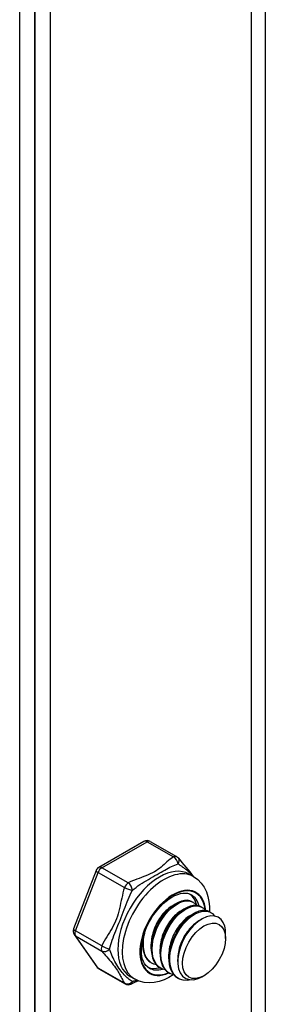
# Model space of a CAD drawing. Header units: inches. Extents: x 24 to 669, y 73 to 311.
# Tile 133 of 149: x 621.842 to 622.619, y 259.547 to 262.665. Entities that reach past the tile are written whole.
import ezdxf

# ---------------------------------------------------------------- set-up
doc = ezdxf.new("R2010")
doc.units = ezdxf.units.IN
doc.header["$MEASUREMENT"] = 0
doc.layers.add('Visible Edges(ANSI)', color=7, linetype='Continuous', lineweight=25)
doc.layers.add('Visible Tangent Edges(ANSI)', color=7, linetype='Continuous', lineweight=25)

msp = doc.modelspace()

# ---------------------------------------------------------------- linework, layer by layer
at = {"layer": 'Visible Edges(ANSI)'}
for p, q in [((621.8418, 252.5676), (621.8418, 273.0647)), ((621.8899, 273.037), (621.8899, 252.5399)), ((621.8899, 252.5399), (621.8899, 273.037)), ((621.938, 273.0093), (621.938, 252.5122)), ((622.235, 260.0631), (622.0919, 259.9807)), ((622.2546, 260.0631), (622.3383, 260.0149)), ((622.0834, 259.9708), (622.0119, 259.7863)), ((622.3779, 259.9595), (622.3919, 259.9515)), ((622.3249, 259.8595), (622.3374, 259.8668)), ((622.3879, 259.872), (622.3907, 259.8704)), ((622.3528, 259.8435), (622.3653, 259.8507)), ((622.3806, 259.8275), (622.3931, 259.8347)), ((622.4158, 259.856), (622.4186, 259.8544)), ((622.4436, 259.8399), (622.4464, 259.8383)), ((622.4085, 259.8114), (622.4182, 259.817)), ((622.0141, 259.7679), (622.0856, 259.6659)), ((622.4933, 259.7559), (622.4933, 259.7719)), ((622.2303, 259.7393), (622.2303, 259.7423)), ((622.2581, 259.7233), (622.2581, 259.7377)), ((622.286, 259.7072), (622.286, 259.7216)), ((622.3139, 259.6912), (622.3138, 259.7056)), ((622.2581, 259.6788), (622.2609, 259.6771)), ((622.3417, 259.6824), (622.3417, 259.6896)), ((622.0919, 259.6601), (622.1756, 259.6119)), ((622.2859, 259.6627), (622.2887, 259.6611)), ((622.3138, 259.6467), (622.3166, 259.6451)), ((622.1913, 259.6354), (622.2052, 259.6274)), ((622.3416, 259.6306), (622.3444, 259.629)), ((622.4253, 259.6379), (622.4213, 259.6356))]:
    msp.add_line(p, q, dxfattribs=at)
at = {"layer": 'Visible Edges(ANSI)', "flags": 128}
for points in [[(622.3443, 260.0096), (622.3492, 260.0032), (622.3548, 259.9963), (622.3671, 259.9818), (622.3797, 259.9669), (622.3857, 259.9593), (622.3912, 259.9519)], [(622.3919, 259.9515), (622.405, 259.9422), (622.4163, 259.9308), (622.4255, 259.9178), (622.4325, 259.9036), (622.4375, 259.8887), (622.4407, 259.8731), (622.4421, 259.8571), (622.4421, 259.8408)], [(622.2512, 259.6622), (622.246, 259.6658), (622.2414, 259.6704), (622.2372, 259.676), (622.2337, 259.6826), (622.2308, 259.6902), (622.2286, 259.6989), (622.2273, 259.7084), (622.2268, 259.7187), (622.2273, 259.7297), (622.2286, 259.7412), (622.2309, 259.7532), (622.2341, 259.7654), (622.2382, 259.7778), (622.2431, 259.7901), (622.2488, 259.8024), (622.2553, 259.8144), (622.2624, 259.826), (622.2701, 259.8371), (622.2784, 259.8475), (622.287, 259.8573), (622.296, 259.8662), (622.3052, 259.8741), (622.3144, 259.8811), (622.3237, 259.887), (622.3329, 259.8918), (622.3418, 259.8954), (622.3503, 259.8979), (622.3584, 259.8992), (622.3659, 259.8994), (622.3728, 259.8987), (622.3791, 259.8969), (622.3848, 259.8942)], [(622.3249, 259.8595), (622.3207, 259.8569), (622.3164, 259.8539), (622.3122, 259.8505), (622.308, 259.8469), (622.3038, 259.843), (622.2997, 259.8388), (622.2958, 259.8343), (622.2919, 259.8296), (622.2882, 259.8246), (622.2847, 259.8194), (622.2813, 259.814), (622.2781, 259.8085), (622.275, 259.8028), (622.2722, 259.797), (622.2696, 259.7911), (622.2673, 259.7851), (622.2652, 259.7791), (622.2633, 259.773), (622.2617, 259.767), (622.2604, 259.761), (622.2594, 259.755), (622.2587, 259.7492), (622.2583, 259.7434), (622.2582, 259.7377)], [(622.3879, 259.872), (622.3804, 259.8752), (622.372, 259.8766), (622.363, 259.8762), (622.3534, 259.874), (622.3434, 259.87), (622.3333, 259.8642), (622.3231, 259.8569), (622.3132, 259.848), (622.3036, 259.8378), (622.2945, 259.8264), (622.2862, 259.8141), (622.2787, 259.8009), (622.2722, 259.7871), (622.2669, 259.773), (622.2627, 259.7588), (622.2599, 259.7447), (622.2584, 259.731), (622.2583, 259.7179), (622.2596, 259.7056), (622.2623, 259.6943), (622.2663, 259.6842), (622.2717, 259.6755), (622.2782, 259.6683), (622.2859, 259.6627)], [(622.3024, 259.6559), (622.2921, 259.6594), (622.2829, 259.6651), (622.2752, 259.6729), (622.269, 259.6828), (622.2646, 259.6944), (622.2618, 259.7075), (622.2609, 259.7219), (622.2619, 259.7372), (622.2646, 259.7531), (622.269, 259.7693), (622.275, 259.7854), (622.2825, 259.801), (622.2912, 259.8159), (622.301, 259.8296), (622.3116, 259.842), (622.3228, 259.8527), (622.3343, 259.8614), (622.3459, 259.8682), (622.3572, 259.8727), (622.368, 259.8748), (622.3781, 259.8747), (622.3872, 259.8722), (622.3951, 259.8674), (622.4016, 259.8604)], [(622.4158, 259.856), (622.4083, 259.8592), (622.3999, 259.8606), (622.3908, 259.8601), (622.3812, 259.8579), (622.3713, 259.8539), (622.3611, 259.8482), (622.351, 259.8408), (622.341, 259.832), (622.3315, 259.8218), (622.3224, 259.8104), (622.3141, 259.798), (622.3066, 259.7848), (622.3001, 259.7711), (622.2947, 259.757), (622.2906, 259.7428), (622.2877, 259.7287), (622.2862, 259.715), (622.2861, 259.7018), (622.2874, 259.6895), (622.2901, 259.6782), (622.2942, 259.6682), (622.2995, 259.6594), (622.3061, 259.6522), (622.3138, 259.6467)], [(622.3303, 259.6399), (622.3199, 259.6433), (622.3108, 259.649), (622.3031, 259.6569), (622.2969, 259.6667), (622.2924, 259.6783), (622.2897, 259.6915), (622.2888, 259.7059), (622.2897, 259.7212), (622.2924, 259.7371), (622.2968, 259.7533), (622.3029, 259.7693), (622.3103, 259.785), (622.319, 259.7998), (622.3288, 259.8136), (622.3394, 259.8259), (622.3506, 259.8366), (622.3622, 259.8454), (622.3737, 259.8521), (622.385, 259.8566), (622.3959, 259.8588), (622.406, 259.8586), (622.4151, 259.8561), (622.423, 259.8513), (622.4295, 259.8444)], [(622.3528, 259.8435), (622.3485, 259.8408), (622.3443, 259.8378), (622.34, 259.8345), (622.3358, 259.8309), (622.3317, 259.8269), (622.3276, 259.8227), (622.3236, 259.8183), (622.3198, 259.8135), (622.3161, 259.8086), (622.3125, 259.8034), (622.3091, 259.798), (622.3059, 259.7925), (622.3029, 259.7868), (622.3001, 259.7809), (622.2975, 259.775), (622.2951, 259.7691), (622.293, 259.763), (622.2912, 259.757), (622.2896, 259.751), (622.2883, 259.7449), (622.2873, 259.739), (622.2866, 259.7331), (622.2862, 259.7273), (622.286, 259.7217)], [(622.3806, 259.8274), (622.3764, 259.8248), (622.3721, 259.8218), (622.3679, 259.8185), (622.3637, 259.8148), (622.3595, 259.8109), (622.3555, 259.8067), (622.3515, 259.8022), (622.3476, 259.7975), (622.3439, 259.7925), (622.3404, 259.7873), (622.337, 259.782), (622.3338, 259.7764), (622.3308, 259.7707), (622.3279, 259.7649), (622.3254, 259.759), (622.323, 259.753), (622.3209, 259.747), (622.3191, 259.7409), (622.3175, 259.7349), (622.3162, 259.7289), (622.3152, 259.7229), (622.3144, 259.7171), (622.314, 259.7113), (622.3139, 259.7056)], [(622.4436, 259.8399), (622.4361, 259.8431), (622.4277, 259.8445), (622.4187, 259.8441), (622.4091, 259.8419), (622.3991, 259.8379), (622.389, 259.8321), (622.3788, 259.8248), (622.3689, 259.816), (622.3593, 259.8058), (622.3503, 259.7944), (622.3419, 259.782), (622.3344, 259.7688), (622.328, 259.755), (622.3226, 259.7409), (622.3184, 259.7267), (622.3156, 259.7126), (622.3141, 259.6989), (622.314, 259.6858), (622.3153, 259.6735), (622.318, 259.6622), (622.322, 259.6521), (622.3274, 259.6434), (622.334, 259.6362), (622.3416, 259.6306)], [(622.3856, 259.6249), (622.372, 259.6228), (622.3593, 259.6236), (622.3478, 259.6273), (622.3378, 259.6337), (622.3295, 259.6427), (622.3232, 259.6541), (622.3189, 259.6676), (622.3169, 259.6828), (622.317, 259.6993), (622.3194, 259.7167), (622.3239, 259.7346), (622.3303, 259.7524), (622.3386, 259.7696), (622.3483, 259.7859), (622.3593, 259.8008), (622.3713, 259.814), (622.3839, 259.8249), (622.3966, 259.8335), (622.4093, 259.8394), (622.4214, 259.8425), (622.4327, 259.8427), (622.4429, 259.8401), (622.4515, 259.8347), (622.4585, 259.8267)], [(622.4906, 259.7943), (622.4859, 259.8065), (622.4788, 259.8162), (622.4697, 259.823), (622.4589, 259.8266), (622.4466, 259.827), (622.4334, 259.824), (622.4196, 259.8178), (622.4057, 259.8085), (622.3921, 259.7965), (622.3794, 259.7821), (622.3679, 259.7657), (622.3581, 259.7479), (622.3504, 259.7293), (622.345, 259.7106), (622.3421, 259.6924), (622.342, 259.6752), (622.3445, 259.6598), (622.3497, 259.6467), (622.3574, 259.6364), (622.3673, 259.6292), (622.3791, 259.6254), (622.3924, 259.6252), (622.4066, 259.6287), (622.4213, 259.6356)], [(622.4085, 259.8114), (622.4042, 259.8087), (622.4, 259.8058), (622.3957, 259.8024), (622.3915, 259.7988), (622.3874, 259.7949), (622.3833, 259.7906), (622.3794, 259.7862), (622.3755, 259.7814), (622.3718, 259.7765), (622.3682, 259.7713), (622.3648, 259.7659), (622.3616, 259.7604), (622.3586, 259.7547), (622.3558, 259.7489), (622.3532, 259.743), (622.3509, 259.737), (622.3488, 259.7309), (622.3469, 259.7249), (622.3453, 259.7189), (622.344, 259.7128), (622.343, 259.7069), (622.3423, 259.701), (622.3419, 259.6952), (622.3417, 259.6896)], [(622.2746, 259.672), (622.2701, 259.6731), (622.2658, 259.6747), (622.2618, 259.6766), (622.2579, 259.679), (622.2543, 259.6817), (622.251, 259.6848), (622.2479, 259.6883), (622.2451, 259.6921), (622.2425, 259.6962), (622.2403, 259.7007), (622.2383, 259.7055), (622.2367, 259.7105), (622.2353, 259.7158), (622.2343, 259.7214), (622.2336, 259.7272), (622.2332, 259.7332), (622.2331, 259.7394), (622.2333, 259.7457), (622.2339, 259.7522), (622.2347, 259.7587), (622.2359, 259.7654), (622.2374, 259.7721), (622.2392, 259.7789), (622.2412, 259.7856)], [(622.2311, 259.754), (622.2307, 259.7497), (622.2304, 259.7455), (622.2303, 259.7413), (622.2303, 259.7373), (622.2304, 259.7332), (622.2307, 259.7293), (622.2311, 259.7255), (622.2317, 259.7217), (622.2324, 259.718), (622.2332, 259.7145), (622.2342, 259.7111), (622.2353, 259.7077), (622.2365, 259.7045), (622.2379, 259.7015), (622.2393, 259.6985), (622.241, 259.6957), (622.2427, 259.6931), (622.2446, 259.6906), (622.2465, 259.6882), (622.2486, 259.686), (622.2508, 259.6839), (622.2531, 259.682), (622.2555, 259.6803), (622.2581, 259.6788)], [(622.3277, 259.6405), (622.3134, 259.632), (622.2987, 259.625), (622.2835, 259.6198), (622.2678, 259.6164), (622.2519, 259.6153), (622.2358, 259.6166), (622.2201, 259.6206), (622.2052, 259.6274)], [(622.2174, 259.6216), (622.2054, 259.6167), (622.1944, 259.6115)]]:
    msp.add_lwpolyline(points, dxfattribs=at)
at = {"layer": 'Visible Edges(ANSI)'}
for centre, start, end in [((622.2448, 260.046), 60.064, 119.936), ((622.3285, 259.9978), 36.716, 60.064), ((622.1017, 259.9637), 119.936, 158.8021), ((622.0302, 259.7792), 158.8021, 215.0271), ((622.1017, 259.6772), 215.0271, 240.064), ((622.1854, 259.629), 240.064, 297.2321)]:
    msp.add_arc(centre, 0.0197, start, end, dxfattribs=at)
for centre, major_axis, start_param, end_param in [((622.3097, 259.7831), (0.0668, 0.116), 5.718546, 6.217869), ((622.4112, 259.7246), (0.058, 0.1006), 5.495853, 5.750129), ((622.3097, 259.7831), (-0.0668, -0.116), 0.065316, 0.520508)]:
    msp.add_ellipse(centre, major_axis=major_axis, ratio=0.578093, start_param=start_param, end_param=end_param, dxfattribs=at)
msp.add_ellipse((622.4251, 259.7166), major_axis=(-0.0481, -0.0836), ratio=0.578093, dxfattribs=at)
at = {"layer": 'Visible Tangent Edges(ANSI)'}
for p, q in [((622.5751, 251.9381), (622.5751, 272.6424)), ((622.619, 272.6172), (622.619, 251.9381)), ((622.1017, 259.9797), (622.2448, 260.0621)), ((622.2448, 260.0621), (622.3285, 260.0139)), ((622.0182, 259.7803), (622.0897, 259.9648)), ((622.0897, 259.9648), (622.1734, 259.9166)), ((622.1854, 259.9316), (622.1017, 259.9797)), ((622.1018, 259.7321), (622.0182, 259.7803)), ((622.0897, 259.6622), (622.0182, 259.7642)), ((622.0182, 259.7642), (622.1018, 259.716)), ((622.1734, 259.614), (622.0897, 259.6622))]:
    msp.add_line(p, q, dxfattribs=at)
at = {"layer": 'Visible Tangent Edges(ANSI)', "flags": 128}
for points in [[(622.3285, 260.0139), (622.3229, 260.0102), (622.3177, 260.0063), (622.3127, 260.0023), (622.3078, 259.9983), (622.3031, 259.9941), (622.2985, 259.99), (622.2939, 259.9859), (622.2892, 259.9818), (622.2843, 259.9777), (622.2792, 259.9738), (622.2738, 259.97), (622.2679, 259.9664), (622.2617, 259.9631), (622.2551, 259.9599), (622.2483, 259.957), (622.2413, 259.9542), (622.2342, 259.9515), (622.227, 259.9488), (622.2198, 259.9461), (622.2127, 259.9434), (622.2056, 259.9407), (622.1987, 259.9378), (622.1919, 259.9347), (622.1854, 259.9316)], [(622.1985, 259.9086), (622.2041, 259.9131), (622.21, 259.9175), (622.2161, 259.9219), (622.2224, 259.9262), (622.2289, 259.9304), (622.2355, 259.9346), (622.2423, 259.9387), (622.2491, 259.9428), (622.256, 259.9468), (622.2628, 259.9507), (622.2696, 259.9546), (622.2763, 259.9584), (622.2828, 259.9622), (622.289, 259.9658), (622.295, 259.9692), (622.3008, 259.9725), (622.3064, 259.9756), (622.3118, 259.9785), (622.3172, 259.9813), (622.3224, 259.9838), (622.3276, 259.9861), (622.3328, 259.9882), (622.3379, 259.9901), (622.3431, 259.9919)], [(622.3431, 259.9919), (622.3449, 259.9907), (622.3468, 259.9896), (622.3486, 259.9883), (622.3505, 259.9871), (622.3525, 259.9858), (622.3544, 259.9844), (622.3564, 259.983), (622.3584, 259.9816), (622.3604, 259.9801), (622.3624, 259.9786), (622.3644, 259.977), (622.3665, 259.9754), (622.3685, 259.9738), (622.3705, 259.9721), (622.3725, 259.9704), (622.3744, 259.9686), (622.3764, 259.9668), (622.3783, 259.9649), (622.3802, 259.9631), (622.3821, 259.9611), (622.3839, 259.9592), (622.3857, 259.9572), (622.3874, 259.9551), (622.3891, 259.9531)], [(622.1734, 259.9166), (622.1708, 259.9085), (622.1686, 259.9004), (622.1666, 259.8921), (622.1647, 259.8838), (622.163, 259.8755), (622.1613, 259.8672), (622.1596, 259.8588), (622.1579, 259.8505), (622.156, 259.8422), (622.1538, 259.834), (622.1514, 259.826), (622.1486, 259.8181), (622.1454, 259.8104), (622.1418, 259.803), (622.138, 259.7958), (622.1339, 259.7887), (622.1298, 259.7818), (622.1255, 259.7749), (622.1213, 259.768), (622.1171, 259.7611), (622.113, 259.7541), (622.1091, 259.7469), (622.1053, 259.7396), (622.1018, 259.7321)], [(622.1262, 259.7222), (622.128, 259.7291), (622.13, 259.7361), (622.1323, 259.7432), (622.1347, 259.7504), (622.1374, 259.7577), (622.1402, 259.7651), (622.1431, 259.7727), (622.1462, 259.7804), (622.1494, 259.7883), (622.1527, 259.7964), (622.156, 259.8046), (622.1593, 259.813), (622.1626, 259.8216), (622.1658, 259.8301), (622.169, 259.8386), (622.1721, 259.847), (622.1752, 259.8553), (622.1783, 259.8635), (622.1815, 259.8715), (622.1847, 259.8793), (622.188, 259.8869), (622.1914, 259.8944), (622.1949, 259.9016), (622.1985, 259.9086)], [(622.1018, 259.716), (622.1053, 259.7115), (622.1091, 259.7068), (622.113, 259.702), (622.1171, 259.6971), (622.1213, 259.6922), (622.1255, 259.6872), (622.1297, 259.6823), (622.1339, 259.6774), (622.1379, 259.6725), (622.1418, 259.6678), (622.1453, 259.6631), (622.1486, 259.6587), (622.1514, 259.6545), (622.1538, 259.6506), (622.156, 259.6468), (622.1579, 259.6432), (622.1596, 259.6397), (622.1613, 259.6362), (622.163, 259.6327), (622.1647, 259.6292), (622.1666, 259.6256), (622.1686, 259.6219), (622.1708, 259.618), (622.1734, 259.614)], [(622.1985, 259.619), (622.1949, 259.6213), (622.1914, 259.6237), (622.188, 259.6261), (622.1847, 259.6287), (622.1815, 259.6314), (622.1783, 259.6343), (622.1752, 259.6374), (622.1721, 259.6407), (622.1689, 259.6443), (622.1658, 259.6482), (622.1626, 259.6524), (622.1593, 259.6569), (622.156, 259.6618), (622.1527, 259.6668), (622.1494, 259.6721), (622.1462, 259.6776), (622.1431, 259.6831), (622.1401, 259.6887), (622.1373, 259.6944), (622.1347, 259.7), (622.1323, 259.7057), (622.13, 259.7113), (622.128, 259.7168), (622.1262, 259.7222)], [(622.214, 259.623), (622.2133, 259.6228), (622.2126, 259.6226), (622.212, 259.6225), (622.2113, 259.6223), (622.2106, 259.6221), (622.2099, 259.622), (622.2093, 259.6218), (622.2086, 259.6216), (622.208, 259.6214), (622.2073, 259.6213), (622.2067, 259.6211), (622.206, 259.621), (622.2054, 259.6208), (622.2047, 259.6206), (622.2041, 259.6205), (622.2035, 259.6203), (622.2028, 259.6201), (622.2022, 259.62), (622.2016, 259.6198), (622.2009, 259.6197), (622.2003, 259.6195), (622.1997, 259.6193), (622.1991, 259.6192), (622.1985, 259.619)]]:
    msp.add_lwpolyline(points, dxfattribs=at)
at = {"layer": 'Visible Tangent Edges(ANSI)'}
for centre, major_axis, ratio, start_param, end_param in [((622.2448, 260.046), (-0.0098, 0.0171), 0.578093, 5.499721, 6.283185), ((622.2448, 260.046), (0.0098, 0.0171), 0.578093, 0, 0.783464), ((622.3285, 259.9978), (0.0098, 0.0171), 0.578093, 0, 0.783464), ((622.3285, 259.9978), (-0.0107, 0.0165), 0.609588, 3.996047, 5.470059), ((622.1017, 259.9637), (-0.0098, 0.0171), 0.578093, 5.499721, 6.283185), ((622.2846, 259.7975), (-0.0933, -0.1621), 0.578093, 3.141593, 6.283185), ((622.3285, 259.9978), (0.0158, 0.0118), 0.754115, 5.139012, 6.283185), ((622.1017, 259.9637), (-0.0184, 0.0071), 0.209664, 0, 0.938208), ((622.1017, 259.9637), (0.0098, 0.0171), 0.578093, 0.783464, 1.830662), ((622.2985, 259.7895), (0.0933, 0.1621), 0.578093, 0, 3.141593), ((622.1854, 259.9155), (-0.0098, -0.0171), 0.578093, 3.925057, 4.972255), ((622.1854, 259.9155), (0.009, -0.0175), 0.54478, 0.910625, 2.384637), ((622.3264, 259.7734), (-0.0737, -0.1279), 0.578093, 2.44536, 6.948591), ((622.3264, 259.7734), (0.0727, 0.1262), 0.578093, 5.604861, 10.073053), ((622.1854, 259.9155), (-0.0187, 0.0063), 0.17693, 0.929322, 2.403334), ((622.318, 259.7782), (0.0668, 0.116), 0.578093, 5.752575, 6.283185), ((622.0302, 259.7792), (-0.0184, 0.0071), 0.209664, 0, 0.938208), ((622.0302, 259.7792), (-0.0161, -0.0113), 0.787757, 0, 0.35258), ((622.0302, 259.7792), (-0.0098, -0.0171), 0.578093, 4.972255, 6.019452), ((622.1139, 259.731), (-0.0098, -0.0171), 0.578093, 4.972255, 6.019452), ((622.1139, 259.731), (0.018, -0.008), 0.241739, 4.090324, 5.564336), ((622.1139, 259.731), (-0.0158, -0.0118), 0.754115, 0.329838, 1.80385), ((622.1017, 259.6772), (-0.0161, -0.0113), 0.787757, 0, 0.35258), ((622.1017, 259.6772), (-0.0098, -0.0171), 0.578093, 6.019452, 6.283185), ((622.318, 259.7782), (-0.0668, -0.116), 0.578093, 0, 0.525906), ((622.1854, 259.629), (-0.0165, -0.0107), 0.818923, 0.3797, 1.853712), ((622.1854, 259.629), (-0.0098, -0.0171), 0.578093, 6.019452, 6.283185), ((622.1854, 259.629), (0.009, -0.0175), 0.54478, 0, 0.717057)]:
    msp.add_ellipse(centre, major_axis=major_axis, ratio=ratio, start_param=start_param, end_param=end_param, dxfattribs=at)

doc.saveas('drawing.dxf')
